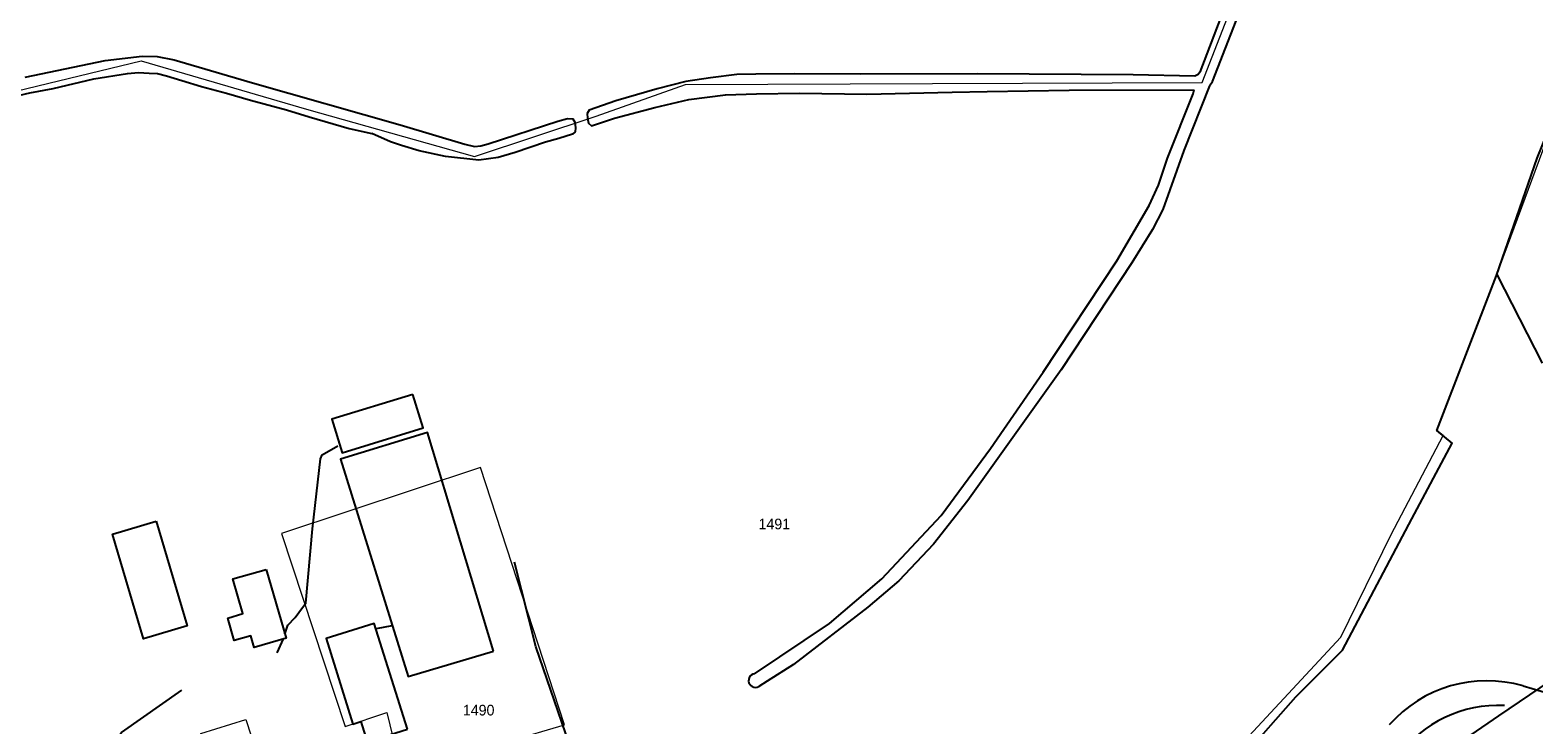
# Model space of a CAD drawing. Header units: metres. Extents: x 233874 to 239264, y 443832 to 448222.
# Tile 92 of 195: x 235512 to 235767, y 445717 to 445835. Entities that reach past the tile are written whole.
import ezdxf
from ezdxf.enums import TextEntityAlignment as Align

# ---------------------------------------------------------------- set-up
doc = ezdxf.new("R2010")
doc.units = ezdxf.units.M
doc.header["$MEASUREMENT"] = 0
doc.linetypes.add('LIJN1-1', pattern=[2, 1, -1])
doc.linetypes.add('LIJN1-3', pattern=[4, 1, -3])
for name, color, linetype in [('DAKRAND-BYG', 4, 'Continuous'), ('Goud-kadastrale grenzen', 13, 'Continuous'), ('Goud-markering', 7, 'Continuous'), ('Goud-ontwerp', 2, 'Continuous'), ('INSTEEKSLOOT', 153, 'Continuous'), ('KANTVERH', 253, 'Continuous'), ('OVLIJNOBJ', 253, 'Continuous'), ('RASTER', 253, 'Continuous')]:
    doc.layers.add(name, color=color, linetype=linetype)
doc.layers.add('G01 kadestrale perceelsgrens', color=73, linetype='Continuous', lineweight=0)
doc.layers.add('Z01 perceelnummer', color=73, linetype='Continuous', lineweight=13)
doc.layers.add('Goud-hulp', color=210, linetype='Continuous', plot=False)
doc.styles.add('Styledgn001', font='dgn001.shx')

# ---------------------------------------------------------------- blocks, each defined once
blk = doc.blocks.new('A$C1532452F')
at = {"layer": 'G01 kadestrale perceelsgrens', "flags": 128}
for points in [[(235455.219, 445790.759), (235458.931, 445792.079), (235464.788, 445794.801), (235485.176, 445808.682), (235508.234, 445824.254), (235520.618, 445827.29), (235531.112, 445829.814), (235559.107, 445821.603), (235587.551, 445813.593), (235608.174, 445820.44), (235623.286, 445825.785), (235665.142, 445826), (235710.759, 445826.165), (235727.456, 445868.944), (235739.763, 445901.512), (235744.878, 445914.711)], [(235751.591, 445766.332), (235750.536, 445767.209), (235760.626, 445793.446), (235773.912, 445829.24), (235779.283, 445845.805), (235784.121, 445866.792), (235786.482, 445878.912)], [(235697.767, 445687.128), (235699.478, 445692.537), (235713.368, 445709.157), (235718.67, 445715.421), (235734.25, 445732.204), (235742.787, 445749.616), (235751.591, 445766.332)], [(235565.628, 445717.084), (235572.737, 445719.462), (235575.204, 445709.231), (235602.809, 445717.376), (235588.555, 445760.948), (235554.888, 445749.76), (235565.628, 445717.084)], [(235556.765, 445693.873), (235526.066, 445684.268), (235510.182, 445675.861), (235514.156, 445682.19), (235524.69, 445687.252), (235543.382, 445693.409), (235539.536, 445705.717), (235542.467, 445706.77), (235540.902, 445712.077), (235542.254, 445712.548), (235541.228, 445715.903), (235548.852, 445718.279), (235556.765, 445693.873)]]:
    blk.add_lwpolyline(points, dxfattribs=at)
at = {"layer": 'Z01 perceelnummer', "linetype": 'Continuous', "lineweight": 13, "style": 'Styledgn001'}
for s, p in [('1491', (235638.327, 445751.373)), ('1490', (235588.257, 445719.847))]:
    blk.add_text(s, height=1.8, dxfattribs=at).set_placement(p, align=Align.MIDDLE_CENTER)

msp = doc.modelspace()

# ---------------------------------------------------------------- linework, layer by layer
at = {"layer": 'DAKRAND-BYG'}
for points in [[(235577.11, 445773.33), (235563.42, 445769.15), (235565.16, 445763.45), (235578.85, 445767.64), (235577.11, 445773.33)], [(235590.76, 445729.82), (235579.59, 445766.86), (235564.85, 445762.36), (235576.32, 445725.53), (235590.76, 445729.82)], [(235533.66, 445751.85), (235538.89, 445734.1), (235531.48, 445731.92), (235526.26, 445749.67), (235533.66, 445751.85)], [(235552.3, 445743.69), (235555.66, 445732.04), (235550.24, 445730.48), (235549.68, 445732.44), (235546.87, 445731.63), (235545.77, 445735.45), (235548.33, 445736.19), (235546.64, 445742.06), (235552.3, 445743.69)], [(235576.22, 445716.62), (235570.58, 445734.53), (235562.41, 445731.96), (235566.97, 445717.49), (235568.28, 445717.9), (235569.36, 445714.46), (235576.22, 445716.62)]]:
    msp.add_lwpolyline(points, dxfattribs=at)
at = {"layer": 'Goud-hulp', "linetype": 'Continuous'}
msp.add_arc((244271.834, 429943.471), 17876.775, 117.7382094, 118.4654292, dxfattribs=at)
at = {"layer": 'Goud-hulp', "linetype": 'LIJN1-1', "ltscale": 3}
msp.add_arc((244271.834, 429943.471), 17876.275, 117.7382094, 118.4654292, dxfattribs=at)
at = {"layer": 'Goud-hulp', "linetype": 'LIJN1-1'}
msp.add_arc((244271.834, 429943.471), 17880.775, 117.7767641, 118.4654292, dxfattribs=at)
at = {"layer": 'Goud-markering', "color": 251, "linetype": 'LIJN1-3'}
msp.add_arc((244271.834, 429943.471), 17873.2, 117.7382094, 118.4654292, dxfattribs=at)
at = {"layer": 'Goud-markering', "linetype": 'Continuous'}
msp.add_arc((235760.902, 445699.658), 21, 87.09336, 143.86279, dxfattribs=at)
at = {"layer": 'Goud-ontwerp', "linetype": 'Continuous'}
msp.add_line((235765.13, 445723.944), (235796.249, 445714.895), dxfattribs=at)
msp.add_arc((235758.987, 445702.819), 22, 73.78654, 138.68151, dxfattribs=at)
at = {"layer": 'INSTEEKSLOOT'}
msp.add_line((235573.31, 445816.07), (235570.18, 445817.52), dxfattribs=at)
for points in [[(235712.04, 445825.57), (235712.51, 445826.31), (235719.65, 445844.59), (235727.87, 445865.91), (235736.79, 445889.22), (235745.33, 445911.38), (235745.4, 445912.03)], [(235720.59, 445854.7), (235710.39, 445827.91), (235710.13, 445827.52), (235709.52, 445827.23), (235699.1, 445827.42), (235672.69, 445827.59), (235652.97, 445827.57), (235641.76, 445827.63), (235635.21, 445827.57), (235631.96, 445827.52), (235627.52, 445826.94), (235623.37, 445826.32), (235618.49, 445825.09), (235611.47, 445823.02), (235606.99, 445821.44), (235606.65, 445820.89), (235606.67, 445820.09), (235606.88, 445819.24), (235607.39, 445818.8), (235611.27, 445820.11), (235618.09, 445821.93), (235623.87, 445823.27), (235630.07, 445824.08), (235635.32, 445824.22)], [(235511.48, 445827.05), (235525, 445829.88), (235531.29, 445830.59), (235533.84, 445830.53), (235536.7, 445829.98), (235549.98, 445826.09), (235574.96, 445818.96), (235585.92, 445815.68), (235587.58, 445815.31), (235588.63, 445815.43), (235589.88, 445815.75), (235601.67, 445819.6), (235603.31, 445820.03), (235604.21, 445819.99), (235604.53, 445819.4), (235604.64, 445818.45), (235604.6, 445817.8), (235604.16, 445817.39), (235601.82, 445816.65), (235599.58, 445816.06), (235594.45, 445814.28), (235591.57, 445813.43), (235588.27, 445812.97), (235582.66, 445813.63), (235578.19, 445814.55), (235575.17, 445815.5), (235573.31, 445816.07)], [(235456.36, 445790.04), (235458, 445790.84), (235460.89, 445791.88), (235463.52, 445793.23), (235466.49, 445794.78), (235468.73, 445795.87), (235471.89, 445797.97), (235479.46, 445803.3), (235489.45, 445810.07), (235501.52, 445818.38), (235508.45, 445823), (235509.29, 445823.46), (235510.54, 445823.98), (235512.23, 445824.41), (235516.22, 445825.13), (235523.1, 445826.74), (235528.79, 445827.64), (235530.68, 445827.82), (235532.49, 445827.75), (235533.89, 445827.67)], [(235533.89, 445827.67), (235535.4, 445827.25), (235538.01, 445826.49), (235541.33, 445825.45), (235545.55, 445824.32), (235549.63, 445823.13), (235555.71, 445821.53), (235559.53, 445820.3), (235566.32, 445818.36), (235570.18, 445817.52)], [(235712.04, 445825.57), (235707.7, 445814.6), (235704.12, 445804.64), (235702.35, 445801.27), (235698.86, 445795.61), (235686.89, 445777.5), (235671.1, 445755.37), (235665.31, 445747.98), (235659.4, 445741.72), (235654.18, 445737.27), (235641.57, 445727.55), (235637.11, 445724.78), (235635.72, 445723.85)], [(235634.95, 445726.02), (235647.67, 445734.54), (235656.51, 445742.08), (235666.6, 445752.8), (235674.91, 445764.17), (235683.87, 445777.1), (235696.33, 445795.93), (235701.83, 445805.29), (235703.4, 445808.74), (235704.93, 445813.32), (235709.23, 445824.2), (235709.43, 445824.91)], [(235635.32, 445824.22), (235642.62, 445824.34), (235653.98, 445824.18), (235668.45, 445824.53), (235674.36, 445824.59), (235688.26, 445824.82), (235709.43, 445824.91)], [(235634.95, 445726.02), (235634.67, 445725.93), (235634.42, 445725.78), (235634.21, 445725.58), (235634.07, 445725.33), (235633.99, 445725.05), (235633.98, 445724.76), (235634.04, 445724.47), (235634.17, 445724.22), (235634.36, 445724), (235634.6, 445723.83), (235634.87, 445723.73), (235635.16, 445723.7), (235635.45, 445723.74), (235635.72, 445723.85)]]:
    msp.add_lwpolyline(points, dxfattribs=at)
at = {"layer": 'KANTVERH'}
for p, q in [((235570.98, 445733.65), (235573.63, 445734.18)), ((235554.14, 445729.55), (235555.2, 445731.91))]:
    msp.add_line(p, q, dxfattribs=at)
for points in [[(235555.46, 445732.72), (235555.96, 445734.23), (235557.19, 445735.55), (235558.41, 445737.22), (235559, 445737.98), (235560.14, 445750.56), (235561.45, 445762.39), (235561.78, 445763.09), (235564.41, 445764.59)], [(235508, 445679.19), (235512.38, 445686.17), (235514.17, 445689.95), (235516.64, 445694.89), (235518.91, 445699.64), (235520.84, 445704.02), (235523.45, 445709.77), (235524.71, 445712.04), (235525.39, 445713.35), (235525.93, 445713.81), (235527.8, 445716.05), (235537.98, 445723.22)]]:
    msp.add_lwpolyline(points, dxfattribs=at)
at = {"layer": 'OVLIJNOBJ'}
msp.add_lwpolyline([(235555.35, 445686.99), (235560.27, 445688.97), (235567.06, 445692.84), (235584.36, 445699.18), (235597.3, 445703.6), (235606.15, 445706.8), (235597.95, 445730.62), (235594.31, 445744.92)], dxfattribs=at)
at = {"layer": 'RASTER'}
msp.add_line((235760.68, 445793.6), (235768.36, 445778.6), dxfattribs=at)
for points in [[(235712.18, 445662.06), (235698.55, 445687.9), (235706.31, 445698.2), (235708.47, 445700.76), (235717.76, 445712.07), (235726.62, 445722.09), (235734.52, 445730.03), (235746.28, 445752.27), (235753.14, 445765.04), (235750.54, 445767.21), (235760.63, 445793.45), (235767.51, 445813.34), (235771.23, 445822.53), (235775.81, 445834), (235779.87, 445846.79)], [(235702.76, 445679.28), (235729.85, 445697.5), (235761.04, 445718.88), (235789.21, 445737.98)]]:
    msp.add_lwpolyline(points, dxfattribs=at)

# ---------------------------------------------------------------- block references
at = {"layer": 'Goud-kadastrale grenzen', "linetype": 'Continuous'}
msp.add_blockref('A$C1532452F', (0, 0), dxfattribs=at)

doc.saveas('drawing.dxf')
